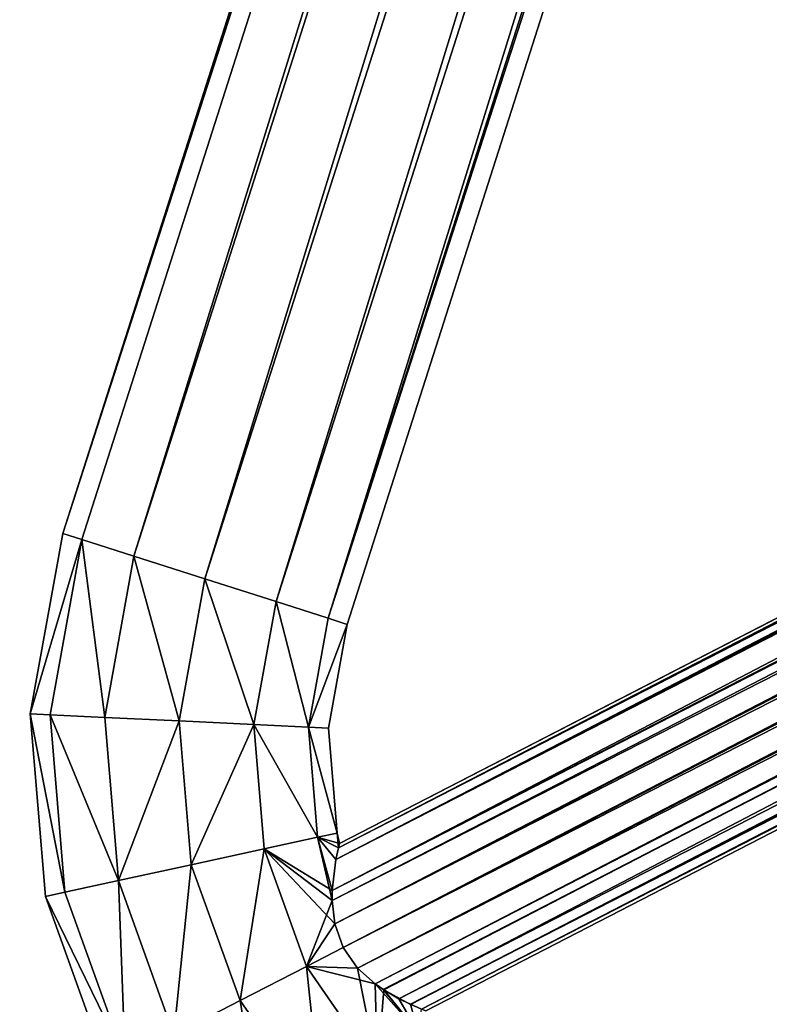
# Model space of a CAD drawing. Header units: millimetres. Extents: x -336 to 335, y 1 to 253.
# Tile 62 of 155: x -92 to -78, y 82 to 100. Entities that reach past the tile are written whole.
import ezdxf

# ---------------------------------------------------------------- set-up
doc = ezdxf.new("R2010")
doc.units = ezdxf.units.MM
doc.header["$LTSCALE"] = 25.4
doc.layers.get('0').update_dxf_attribs({"true_color": 0xff5454})

# ---------------------------------------------------------------- blocks, each defined once
blk = doc.blocks.new('COBA-ANTIQUE-III-9043.STL')
at = {"color": 29, "true_color": 0x40301e}
mesh = blk.add_polyface(dxfattribs=at)
corners = [(-65.316, 252.697, 167.061), (-126.244, 62.203, 161.661), (-126.244, 62.203, 167.061), (-65.316, 252.697, 161.661)]
mesh.append_faces([[corners[k] for k in face] for face in [(0, 1, 2), (1, 0, 3)]], dxfattribs={"vtx0": -1, "color": 29})
at = {"color": 39, "true_color": 0x42361f}
mesh = blk.add_polyface(dxfattribs=at)
corners = [(-65.316, 252.697, 161.661), (64.25, 1.275, 161.661), (-126.244, 62.203, 161.661), (125.177, 191.769, 161.661)]
mesh.append_faces([[corners[k] for k in face] for face in [(0, 1, 2), (1, 0, 3)]], dxfattribs={"vtx0": -1, "color": 39})
mesh = blk.add_polyface(dxfattribs=at)
corners = [(64.25, 1.275, 167.061), (-65.316, 252.697, 167.061), (-126.244, 62.203, 167.061), (125.177, 191.769, 167.061)]
mesh.append_faces([[corners[k] for k in face] for face in [(0, 1, 2), (1, 0, 3)]], dxfattribs={"vtx0": -1, "color": 39})
mesh = blk.add_polyface(dxfattribs=at)
corners = [(-276.053, 252.314, 161.661), (-145.013, 1.658, 161.661), (-335.861, 61.466, 161.661), (-85.205, 192.506, 161.661)]
mesh.append_faces([[corners[k] for k in face] for face in [(0, 1, 2), (1, 0, 3)]], dxfattribs={"vtx0": -1, "color": 39})
mesh = blk.add_polyface(dxfattribs=at)
corners = [(-145.013, 1.658, 167.061), (-276.053, 252.314, 167.061), (-335.861, 61.466, 167.061), (-85.205, 192.506, 167.061)]
mesh.append_faces([[corners[k] for k in face] for face in [(0, 1, 2), (1, 0, 3)]], dxfattribs={"vtx0": -1, "color": 39})
at = {"color": 250, "true_color": 0x262626}
mesh = blk.add_polyface(dxfattribs=at)
corners = [(-91.199, 90.365, 151.661), (-52.774, 209.314, 150.311), (-90.854, 90.255, 150.311), (-53.119, 209.424, 151.661)]
mesh.append_faces([[corners[k] for k in face] for face in [(0, 1, 2), (1, 0, 3)]], dxfattribs={"vtx0": -1, "color": 250})
mesh = blk.add_polyface(dxfattribs=at)
corners = [(-52.774, 209.314, 153.011), (-91.199, 90.365, 151.661), (-90.854, 90.255, 153.011), (-53.119, 209.424, 151.661)]
mesh.append_faces([[corners[k] for k in face] for face in [(0, 1, 2), (1, 0, 3)]], dxfattribs={"vtx0": -1, "color": 250})
mesh = blk.add_polyface(dxfattribs=at)
corners = [(-52.774, 209.314, 150.311), (-89.913, 89.954, 149.323), (-90.854, 90.255, 150.311), (-51.833, 209.013, 149.323)]
mesh.append_faces([[corners[k] for k in face] for face in [(0, 1, 2), (1, 0, 3)]], dxfattribs={"vtx0": -1, "color": 250})
mesh = blk.add_polyface(dxfattribs=at)
corners = [(-89.913, 89.954, 153.999), (-52.774, 209.314, 153.011), (-90.854, 90.255, 153.011), (-51.833, 209.013, 153.999)]
mesh.append_faces([[corners[k] for k in face] for face in [(0, 1, 2), (1, 0, 3)]], dxfattribs={"vtx0": -1, "color": 250})
mesh = blk.add_polyface(dxfattribs=at)
corners = [(-51.833, 209.013, 149.323), (-88.627, 89.543, 148.961), (-89.913, 89.954, 149.323), (-50.547, 208.601, 148.961)]
mesh.append_faces([[corners[k] for k in face] for face in [(0, 1, 2), (1, 0, 3)]], dxfattribs={"vtx0": -1, "color": 250})
mesh = blk.add_polyface(dxfattribs=at)
corners = [(-88.627, 89.543, 154.361), (-51.833, 209.013, 153.999), (-89.913, 89.954, 153.999), (-50.547, 208.601, 154.361)]
mesh.append_faces([[corners[k] for k in face] for face in [(0, 1, 2), (1, 0, 3)]], dxfattribs={"vtx0": -1, "color": 250})
mesh = blk.add_polyface(dxfattribs=at)
corners = [(-50.547, 208.601, 148.961), (-87.341, 89.132, 149.323), (-88.627, 89.543, 148.961), (-49.261, 208.19, 149.323)]
mesh.append_faces([[corners[k] for k in face] for face in [(0, 1, 2), (1, 0, 3)]], dxfattribs={"vtx0": -1, "color": 250})
mesh = blk.add_polyface(dxfattribs=at)
corners = [(-87.341, 89.132, 153.999), (-50.547, 208.601, 154.361), (-88.627, 89.543, 154.361), (-49.261, 208.19, 153.999)]
mesh.append_faces([[corners[k] for k in face] for face in [(0, 1, 2), (1, 0, 3)]], dxfattribs={"vtx0": -1, "color": 250})
mesh = blk.add_polyface(dxfattribs=at)
corners = [(-49.261, 208.19, 149.323), (-86.4, 88.831, 150.311), (-87.341, 89.132, 149.323), (-48.32, 207.889, 150.311)]
mesh.append_faces([[corners[k] for k in face] for face in [(0, 1, 2), (1, 0, 3)]], dxfattribs={"vtx0": -1, "color": 250})
mesh = blk.add_polyface(dxfattribs=at)
corners = [(-86.4, 88.831, 153.011), (-49.261, 208.19, 153.999), (-87.341, 89.132, 153.999), (-48.32, 207.889, 153.011)]
mesh.append_faces([[corners[k] for k in face] for face in [(0, 1, 2), (1, 0, 3)]], dxfattribs={"vtx0": -1, "color": 250})
mesh = blk.add_polyface(dxfattribs=at)
corners = [(-86.4, 88.831, 150.311), (-47.976, 207.779, 151.661), (-86.055, 88.72, 151.661), (-48.32, 207.889, 150.311)]
mesh.append_faces([[corners[k] for k in face] for face in [(0, 1, 2), (1, 0, 3)]], dxfattribs={"vtx0": -1, "color": 250})
mesh = blk.add_polyface(dxfattribs=at)
corners = [(-47.976, 207.779, 151.661), (-86.4, 88.831, 153.011), (-86.055, 88.72, 151.661), (-48.32, 207.889, 153.011)]
mesh.append_faces([[corners[k] for k in face] for face in [(0, 1, 2), (1, 0, 3)]], dxfattribs={"vtx0": -1, "color": 250})
at = {"color": 29, "true_color": 0x40301e}
mesh = blk.add_polyface(dxfattribs=at)
corners = [(-85.205, 192.506, 161.661), (-145.013, 1.658, 167.061), (-145.013, 1.658, 161.661), (-85.205, 192.506, 167.061)]
mesh.append_faces([[corners[k] for k in face] for face in [(0, 1, 2), (1, 0, 3)]], dxfattribs={"vtx0": -1, "color": 29})
at = {"color": 250, "true_color": 0x262626}
mesh = blk.add_polyface(dxfattribs=at)
corners = [(83.643, 172.209, 151.211), (83.842, 172.124, 150.811), (-86.257, 84.466, 150.811)]
mesh.append_faces([[corners[k] for k in face] for face in [(0, 1, 2)]], dxfattribs={"color": 250})
mesh = blk.add_polyface(dxfattribs=at)
corners = [(4.265, 131.371, 151.661), (83.643, 172.209, 151.211), (-86.257, 84.466, 150.811)]
mesh.append_faces([[corners[k] for k in face] for face in [(0, 1, 2)]], dxfattribs={"color": 250})
mesh = blk.add_polyface(dxfattribs=at)
corners = [(-86.257, 84.466, 150.811), (84.336, 171.855, 150.291), (-86.325, 83.907, 150.291), (83.842, 172.124, 150.811)]
mesh.append_faces([[corners[k] for k in face] for face in [(0, 1, 2), (1, 0, 3)]], dxfattribs={"vtx0": -1, "color": 250})
mesh = blk.add_polyface(dxfattribs=at)
corners = [(-86.325, 83.907, 150.291), (84.482, 171.754, 150.189), (-86.327, 83.729, 150.189), (84.336, 171.855, 150.291)]
mesh.append_faces([[corners[k] for k in face] for face in [(0, 1, 2), (1, 0, 3)]], dxfattribs={"vtx0": -1, "color": 250})
mesh = blk.add_polyface(dxfattribs=at)
corners = [(84.482, 171.754, 150.189), (-86.279, 83.304, 150.022), (-86.327, 83.729, 150.189), (84.8, 171.468, 150.022)]
mesh.append_faces([[corners[k] for k in face] for face in [(0, 1, 2), (1, 0, 3)]], dxfattribs={"vtx0": -1, "color": 250})
mesh = blk.add_polyface(dxfattribs=at)
corners = [(84.8, 171.468, 150.022), (-86.127, 82.877, 149.961), (-86.279, 83.304, 150.022), (85.06, 171.095, 149.961)]
mesh.append_faces([[corners[k] for k in face] for face in [(0, 1, 2), (1, 0, 3)]], dxfattribs={"vtx0": -1, "color": 250})
mesh = blk.add_polyface(dxfattribs=at)
corners = [(85.06, 171.095, 149.961), (-85.866, 82.504, 150.022), (-86.127, 82.877, 149.961), (85.213, 170.667, 150.022)]
mesh.append_faces([[corners[k] for k in face] for face in [(0, 1, 2), (1, 0, 3)]], dxfattribs={"vtx0": -1, "color": 250})
mesh = blk.add_polyface(dxfattribs=at)
corners = [(85.213, 170.667, 150.022), (-85.548, 82.218, 150.189), (-85.866, 82.504, 150.022), (85.261, 170.243, 150.189)]
mesh.append_faces([[corners[k] for k in face] for face in [(0, 1, 2), (1, 0, 3)]], dxfattribs={"vtx0": -1, "color": 250})
mesh = blk.add_polyface(dxfattribs=at)
corners = [(85.261, 170.243, 150.189), (-85.403, 82.117, 150.291), (-85.548, 82.218, 150.189), (85.259, 170.065, 150.291)]
mesh.append_faces([[corners[k] for k in face] for face in [(0, 1, 2), (1, 0, 3)]], dxfattribs={"vtx0": -1, "color": 250})
mesh = blk.add_polyface(dxfattribs=at)
corners = [(85.259, 170.065, 150.291), (-84.908, 81.848, 150.811), (-85.403, 82.117, 150.291), (85.191, 169.506, 150.811)]
mesh.append_faces([[corners[k] for k in face] for face in [(0, 1, 2), (1, 0, 3)]], dxfattribs={"vtx0": -1, "color": 250})
mesh = blk.add_polyface(dxfattribs=at)
corners = [(-84.709, 81.763, 151.212), (-84.908, 81.848, 150.811), (85.191, 169.506, 150.811)]
mesh.append_faces([[corners[k] for k in face] for face in [(0, 1, 2)]], dxfattribs={"color": 250})
mesh = blk.add_polyface(dxfattribs=at)
corners = [(-5.331, 122.601, 151.661), (-84.709, 81.763, 151.212), (85.191, 169.506, 150.811)]
mesh.append_faces([[corners[k] for k in face] for face in [(0, 1, 2)]], dxfattribs={"color": 250})
mesh = blk.add_polyface(dxfattribs=at)
corners = [(4.265, 131.371, 151.661), (-86.257, 84.466, 150.811), (-6.889, 125.623, 151.661)]
mesh.append_faces([[corners[k] for k in face] for face in [(0, 1, 2)]], dxfattribs={"color": 250})
mesh = blk.add_polyface(dxfattribs=at)
corners = [(-6.889, 125.623, 151.661), (-86.257, 84.466, 150.811), (-86.211, 84.678, 151.213)]
mesh.append_faces([[corners[k] for k in face] for face in [(0, 1, 2)]], dxfattribs={"color": 250})
mesh = blk.add_polyface(dxfattribs=at)
corners = [(-6.889, 125.623, 151.661), (-86.211, 84.678, 151.213), (-86.192, 84.756, 151.661)]
mesh.append_faces([[corners[k] for k in face] for face in [(0, 1, 2)]], dxfattribs={"color": 250})
mesh = blk.add_polyface(dxfattribs=at)
corners = [(-86.211, 84.678, 152.11), (-6.885, 125.605, 151.906), (-86.192, 84.756, 151.661)]
mesh.append_faces([[corners[k] for k in face] for face in [(0, 1, 2)]], dxfattribs={"color": 250})
mesh = blk.add_polyface(dxfattribs=at)
corners = [(-6.835, 125.395, 152.511), (-6.885, 125.605, 151.906), (-86.211, 84.678, 152.11)]
mesh.append_faces([[corners[k] for k in face] for face in [(0, 1, 2)]], dxfattribs={"color": 250})
mesh = blk.add_polyface(dxfattribs=at)
corners = [(-6.885, 125.605, 151.906), (-6.889, 125.623, 151.661), (-86.192, 84.756, 151.661)]
mesh.append_faces([[corners[k] for k in face] for face in [(0, 1, 2)]], dxfattribs={"color": 250})
mesh = blk.add_polyface(dxfattribs=at)
corners = [(-6.651, 124.79, 153.133), (-6.835, 125.395, 152.511), (-86.325, 83.907, 153.031)]
mesh.append_faces([[corners[k] for k in face] for face in [(0, 1, 2)]], dxfattribs={"color": 250})
mesh = blk.add_polyface(dxfattribs=at)
corners = [(-6.835, 125.395, 152.511), (-86.257, 84.466, 152.511), (-86.325, 83.907, 153.031)]
mesh.append_faces([[corners[k] for k in face] for face in [(0, 1, 2)]], dxfattribs={"color": 250})
mesh = blk.add_polyface(dxfattribs=at)
corners = [(-6.835, 125.395, 152.511), (-86.211, 84.678, 152.11), (-86.257, 84.466, 152.511)]
mesh.append_faces([[corners[k] for k in face] for face in [(0, 1, 2)]], dxfattribs={"color": 250})
mesh = blk.add_polyface(dxfattribs=at)
corners = [(-6.5, 124.407, 153.303), (-6.651, 124.79, 153.133), (-86.327, 83.729, 153.133)]
mesh.append_faces([[corners[k] for k in face] for face in [(0, 1, 2)]], dxfattribs={"color": 250})
mesh = blk.add_polyface(dxfattribs=at)
corners = [(-6.651, 124.79, 153.133), (-86.325, 83.907, 153.031), (-86.327, 83.729, 153.133)]
mesh.append_faces([[corners[k] for k in face] for face in [(0, 1, 2)]], dxfattribs={"color": 250})
mesh = blk.add_polyface(dxfattribs=at)
corners = [(-6.5, 124.407, 153.303), (-86.327, 83.729, 153.133), (-86.279, 83.305, 153.3)]
mesh.append_faces([[corners[k] for k in face] for face in [(0, 1, 2)]], dxfattribs={"color": 250})
mesh = blk.add_polyface(dxfattribs=at)
corners = [(-6.311, 124.008, 153.361), (-6.5, 124.407, 153.303), (-86.279, 83.305, 153.3)]
mesh.append_faces([[corners[k] for k in face] for face in [(0, 1, 2)]], dxfattribs={"color": 250})
mesh = blk.add_polyface(dxfattribs=at)
corners = [(-6.311, 124.008, 153.361), (-86.279, 83.305, 153.3), (-86.127, 82.877, 153.361)]
mesh.append_faces([[corners[k] for k in face] for face in [(0, 1, 2)]], dxfattribs={"color": 250})
mesh = blk.add_polyface(dxfattribs=at)
corners = [(-6.096, 123.624, 153.303), (-6.311, 124.008, 153.361), (-86.127, 82.877, 153.361)]
mesh.append_faces([[corners[k] for k in face] for face in [(0, 1, 2)]], dxfattribs={"color": 250})
mesh = blk.add_polyface(dxfattribs=at)
corners = [(-6.096, 123.624, 153.303), (-86.127, 82.877, 153.361), (-85.866, 82.504, 153.3)]
mesh.append_faces([[corners[k] for k in face] for face in [(0, 1, 2)]], dxfattribs={"color": 250})
mesh = blk.add_polyface(dxfattribs=at)
corners = [(-5.872, 123.278, 153.133), (-6.096, 123.624, 153.303), (-85.866, 82.504, 153.3)]
mesh.append_faces([[corners[k] for k in face] for face in [(0, 1, 2)]], dxfattribs={"color": 250})
mesh = blk.add_polyface(dxfattribs=at)
corners = [(-5.872, 123.278, 153.133), (-85.866, 82.504, 153.3), (-85.548, 82.218, 153.133)]
mesh.append_faces([[corners[k] for k in face] for face in [(0, 1, 2)]], dxfattribs={"color": 250})
mesh = blk.add_polyface(dxfattribs=at)
corners = [(-5.872, 123.278, 153.133), (-85.548, 82.218, 153.133), (-85.393, 82.11, 153.023)]
mesh.append_faces([[corners[k] for k in face] for face in [(0, 1, 2)]], dxfattribs={"color": 250})
mesh = blk.add_polyface(dxfattribs=at)
corners = [(-5.872, 123.278, 153.133), (-85.393, 82.11, 153.023), (-85.118, 81.951, 152.774)]
mesh.append_faces([[corners[k] for k in face] for face in [(0, 1, 2)]], dxfattribs={"color": 250})
mesh = blk.add_polyface(dxfattribs=at)
corners = [(-5.486, 122.777, 152.511), (-5.872, 123.278, 153.133), (-85.118, 81.951, 152.774)]
mesh.append_faces([[corners[k] for k in face] for face in [(0, 1, 2)]], dxfattribs={"color": 250})
mesh = blk.add_polyface(dxfattribs=at)
corners = [(-85.118, 81.951, 152.774), (-84.912, 81.85, 152.517), (-5.486, 122.777, 152.511)]
mesh.append_faces([[corners[k] for k in face] for face in [(0, 1, 2)]], dxfattribs={"color": 250})
mesh = blk.add_polyface(dxfattribs=at)
corners = [(-84.912, 81.85, 152.517), (-5.343, 122.614, 151.906), (-5.486, 122.777, 152.511)]
mesh.append_faces([[corners[k] for k in face] for face in [(0, 1, 2)]], dxfattribs={"color": 250})
mesh = blk.add_polyface(dxfattribs=at)
corners = [(-84.912, 81.85, 152.517), (-84.708, 81.763, 152.109), (-5.343, 122.614, 151.906)]
mesh.append_faces([[corners[k] for k in face] for face in [(0, 1, 2)]], dxfattribs={"color": 250})
mesh = blk.add_polyface(dxfattribs=at)
corners = [(-84.634, 81.733, 151.661), (-84.709, 81.763, 151.212), (-5.331, 122.601, 151.661)]
mesh.append_faces([[corners[k] for k in face] for face in [(0, 1, 2)]], dxfattribs={"color": 250})
mesh = blk.add_polyface(dxfattribs=at)
corners = [(-84.708, 81.763, 152.109), (-5.331, 122.601, 151.661), (-5.343, 122.614, 151.906)]
mesh.append_faces([[corners[k] for k in face] for face in [(0, 1, 2)]], dxfattribs={"color": 250})
mesh = blk.add_polyface(dxfattribs=at)
corners = [(-84.708, 81.763, 152.109), (-84.634, 81.733, 151.661), (-5.331, 122.601, 151.661)]
mesh.append_faces([[corners[k] for k in face] for face in [(0, 1, 2)]], dxfattribs={"color": 250})
mesh = blk.add_polyface(dxfattribs=at)
corners = [(-91.788, 87.103, 151.661), (-90.854, 90.255, 150.311), (-91.426, 87.086, 150.311), (-91.199, 90.365, 151.661)]
mesh.append_faces([[corners[k] for k in face] for face in [(0, 1, 2), (1, 0, 3)]], dxfattribs={"vtx0": -1, "color": 250})
mesh = blk.add_polyface(dxfattribs=at)
corners = [(-90.854, 90.255, 153.011), (-91.788, 87.103, 151.661), (-91.426, 87.086, 153.011), (-91.199, 90.365, 151.661)]
mesh.append_faces([[corners[k] for k in face] for face in [(0, 1, 2), (1, 0, 3)]], dxfattribs={"vtx0": -1, "color": 250})
mesh = blk.add_polyface(dxfattribs=at)
corners = [(-90.854, 90.255, 150.311), (-90.439, 87.038, 149.323), (-91.426, 87.086, 150.311), (-89.913, 89.954, 149.323)]
mesh.append_faces([[corners[k] for k in face] for face in [(0, 1, 2), (1, 0, 3)]], dxfattribs={"vtx0": -1, "color": 250})
mesh = blk.add_polyface(dxfattribs=at)
corners = [(-90.439, 87.038, 153.999), (-90.854, 90.255, 153.011), (-91.426, 87.086, 153.011), (-89.913, 89.954, 153.999)]
mesh.append_faces([[corners[k] for k in face] for face in [(0, 1, 2), (1, 0, 3)]], dxfattribs={"vtx0": -1, "color": 250})
mesh = blk.add_polyface(dxfattribs=at)
corners = [(-89.913, 89.954, 149.323), (-89.091, 86.974, 148.961), (-90.439, 87.038, 149.323), (-88.627, 89.543, 148.961)]
mesh.append_faces([[corners[k] for k in face] for face in [(0, 1, 2), (1, 0, 3)]], dxfattribs={"vtx0": -1, "color": 250})
mesh = blk.add_polyface(dxfattribs=at)
corners = [(-89.091, 86.974, 154.361), (-89.913, 89.954, 153.999), (-90.439, 87.038, 153.999), (-88.627, 89.543, 154.361)]
mesh.append_faces([[corners[k] for k in face] for face in [(0, 1, 2), (1, 0, 3)]], dxfattribs={"vtx0": -1, "color": 250})
mesh = blk.add_polyface(dxfattribs=at)
corners = [(-88.627, 89.543, 148.961), (-87.742, 86.909, 149.323), (-89.091, 86.974, 148.961), (-87.341, 89.132, 149.323)]
mesh.append_faces([[corners[k] for k in face] for face in [(0, 1, 2), (1, 0, 3)]], dxfattribs={"vtx0": -1, "color": 250})
mesh = blk.add_polyface(dxfattribs=at)
corners = [(-87.742, 86.909, 153.999), (-88.627, 89.543, 154.361), (-89.091, 86.974, 154.361), (-87.341, 89.132, 153.999)]
mesh.append_faces([[corners[k] for k in face] for face in [(0, 1, 2), (1, 0, 3)]], dxfattribs={"vtx0": -1, "color": 250})
mesh = blk.add_polyface(dxfattribs=at)
corners = [(-87.341, 89.132, 149.323), (-86.755, 86.862, 150.311), (-87.742, 86.909, 149.323), (-86.4, 88.831, 150.311)]
mesh.append_faces([[corners[k] for k in face] for face in [(0, 1, 2), (1, 0, 3)]], dxfattribs={"vtx0": -1, "color": 250})
mesh = blk.add_polyface(dxfattribs=at)
corners = [(-86.755, 86.862, 153.011), (-87.341, 89.132, 153.999), (-87.742, 86.909, 153.999), (-86.4, 88.831, 153.011)]
mesh.append_faces([[corners[k] for k in face] for face in [(0, 1, 2), (1, 0, 3)]], dxfattribs={"vtx0": -1, "color": 250})
mesh = blk.add_polyface(dxfattribs=at)
corners = [(-86.755, 86.862, 150.311), (-86.055, 88.72, 151.661), (-86.394, 86.845, 151.661), (-86.4, 88.831, 150.311)]
mesh.append_faces([[corners[k] for k in face] for face in [(0, 1, 2), (1, 0, 3)]], dxfattribs={"vtx0": -1, "color": 250})
mesh = blk.add_polyface(dxfattribs=at)
corners = [(-86.055, 88.72, 151.661), (-86.755, 86.862, 153.011), (-86.394, 86.845, 151.661), (-86.4, 88.831, 153.011)]
mesh.append_faces([[corners[k] for k in face] for face in [(0, 1, 2), (1, 0, 3)]], dxfattribs={"vtx0": -1, "color": 250})
mesh = blk.add_polyface(dxfattribs=at)
corners = [(-91.788, 87.103, 151.661), (-91.159, 83.876, 150.311), (-91.512, 83.799, 151.661), (-91.426, 87.086, 150.311)]
mesh.append_faces([[corners[k] for k in face] for face in [(0, 1, 2), (1, 0, 3)]], dxfattribs={"vtx0": -1, "color": 250})
mesh = blk.add_polyface(dxfattribs=at)
corners = [(-91.159, 83.876, 153.011), (-91.788, 87.103, 151.661), (-91.512, 83.799, 151.661), (-91.426, 87.086, 153.011)]
mesh.append_faces([[corners[k] for k in face] for face in [(0, 1, 2), (1, 0, 3)]], dxfattribs={"vtx0": -1, "color": 250})
mesh = blk.add_polyface(dxfattribs=at)
corners = [(-91.426, 87.086, 150.311), (-90.193, 84.086, 149.323), (-91.159, 83.876, 150.311), (-90.439, 87.038, 149.323)]
mesh.append_faces([[corners[k] for k in face] for face in [(0, 1, 2), (1, 0, 3)]], dxfattribs={"vtx0": -1, "color": 250})
mesh = blk.add_polyface(dxfattribs=at)
corners = [(-90.193, 84.086, 153.999), (-91.426, 87.086, 153.011), (-91.159, 83.876, 153.011), (-90.439, 87.038, 153.999)]
mesh.append_faces([[corners[k] for k in face] for face in [(0, 1, 2), (1, 0, 3)]], dxfattribs={"vtx0": -1, "color": 250})
mesh = blk.add_polyface(dxfattribs=at)
corners = [(-89.091, 86.974, 148.961), (-90.193, 84.086, 149.323), (-90.439, 87.038, 149.323), (-88.874, 84.372, 148.961)]
mesh.append_faces([[corners[k] for k in face] for face in [(0, 1, 2), (1, 0, 3)]], dxfattribs={"vtx0": -1, "color": 250})
mesh = blk.add_polyface(dxfattribs=at)
corners = [(-90.193, 84.086, 153.999), (-89.091, 86.974, 154.361), (-90.439, 87.038, 153.999), (-88.874, 84.372, 154.361)]
mesh.append_faces([[corners[k] for k in face] for face in [(0, 1, 2), (1, 0, 3)]], dxfattribs={"vtx0": -1, "color": 250})
mesh = blk.add_polyface(dxfattribs=at)
corners = [(-87.742, 86.909, 149.323), (-88.874, 84.372, 148.961), (-89.091, 86.974, 148.961), (-87.555, 84.659, 149.323)]
mesh.append_faces([[corners[k] for k in face] for face in [(0, 1, 2), (1, 0, 3)]], dxfattribs={"vtx0": -1, "color": 250})
mesh = blk.add_polyface(dxfattribs=at)
corners = [(-88.874, 84.372, 154.361), (-87.742, 86.909, 153.999), (-89.091, 86.974, 154.361), (-87.555, 84.659, 153.999)]
mesh.append_faces([[corners[k] for k in face] for face in [(0, 1, 2), (1, 0, 3)]], dxfattribs={"vtx0": -1, "color": 250})
mesh = blk.add_polyface(dxfattribs=at)
corners = [(-87.742, 86.909, 149.323), (-86.589, 84.869, 150.311), (-87.555, 84.659, 149.323), (-86.755, 86.862, 150.311)]
mesh.append_faces([[corners[k] for k in face] for face in [(0, 1, 2), (1, 0, 3)]], dxfattribs={"vtx0": -1, "color": 250})
mesh = blk.add_polyface(dxfattribs=at)
corners = [(-86.589, 84.869, 153.011), (-87.742, 86.909, 153.999), (-87.555, 84.659, 153.999), (-86.755, 86.862, 153.011)]
mesh.append_faces([[corners[k] for k in face] for face in [(0, 1, 2), (1, 0, 3)]], dxfattribs={"vtx0": -1, "color": 250})
mesh = blk.add_polyface(dxfattribs=at)
corners = [(-86.755, 86.862, 150.311), (-86.236, 84.946, 151.661), (-86.589, 84.869, 150.311), (-86.394, 86.845, 151.661)]
mesh.append_faces([[corners[k] for k in face] for face in [(0, 1, 2), (1, 0, 3)]], dxfattribs={"vtx0": -1, "color": 250})
mesh = blk.add_polyface(dxfattribs=at)
corners = [(-86.236, 84.946, 151.661), (-86.755, 86.862, 153.011), (-86.589, 84.869, 153.011), (-86.394, 86.845, 151.661)]
mesh.append_faces([[corners[k] for k in face] for face in [(0, 1, 2), (1, 0, 3)]], dxfattribs={"vtx0": -1, "color": 250})
mesh = blk.add_polyface(dxfattribs=at)
corners = [(-86.236, 84.946, 151.661), (-86.589, 84.869, 153.011), (-86.211, 84.678, 152.11)]
mesh.append_faces([[corners[k] for k in face] for face in [(0, 1, 2)]], dxfattribs={"color": 250})
mesh = blk.add_polyface(dxfattribs=at)
corners = [(-86.236, 84.946, 151.661), (-86.192, 84.756, 151.661), (-86.589, 84.869, 150.311)]
mesh.append_faces([[corners[k] for k in face] for face in [(0, 1, 2)]], dxfattribs={"color": 250})
mesh = blk.add_polyface(dxfattribs=at)
corners = [(-86.236, 84.946, 151.661), (-86.211, 84.678, 152.11), (-86.192, 84.756, 151.661)]
mesh.append_faces([[corners[k] for k in face] for face in [(0, 1, 2)]], dxfattribs={"color": 250})
mesh = blk.add_polyface(dxfattribs=at)
corners = [(-86.325, 83.907, 150.291), (-87.555, 84.659, 149.323), (-86.589, 84.869, 150.311)]
mesh.append_faces([[corners[k] for k in face] for face in [(0, 1, 2)]], dxfattribs={"color": 250})
mesh = blk.add_polyface(dxfattribs=at)
corners = [(-86.327, 83.729, 153.133), (-86.589, 84.869, 153.011), (-87.555, 84.659, 153.999)]
mesh.append_faces([[corners[k] for k in face] for face in [(0, 1, 2)]], dxfattribs={"color": 250})
mesh = blk.add_polyface(dxfattribs=at)
corners = [(-86.589, 84.869, 150.311), (-86.257, 84.466, 150.811), (-86.325, 83.907, 150.291)]
mesh.append_faces([[corners[k] for k in face] for face in [(0, 1, 2)]], dxfattribs={"color": 250})
mesh = blk.add_polyface(dxfattribs=at)
corners = [(-86.589, 84.869, 153.011), (-86.325, 83.907, 153.031), (-86.257, 84.466, 152.511)]
mesh.append_faces([[corners[k] for k in face] for face in [(0, 1, 2)]], dxfattribs={"color": 250})
mesh = blk.add_polyface(dxfattribs=at)
corners = [(-86.589, 84.869, 153.011), (-86.257, 84.466, 152.511), (-86.211, 84.678, 152.11)]
mesh.append_faces([[corners[k] for k in face] for face in [(0, 1, 2)]], dxfattribs={"color": 250})
mesh = blk.add_polyface(dxfattribs=at)
corners = [(-86.589, 84.869, 150.311), (-86.192, 84.756, 151.661), (-86.211, 84.678, 151.213)]
mesh.append_faces([[corners[k] for k in face] for face in [(0, 1, 2)]], dxfattribs={"color": 250})
mesh = blk.add_polyface(dxfattribs=at)
corners = [(-86.589, 84.869, 150.311), (-86.211, 84.678, 151.213), (-86.257, 84.466, 150.811)]
mesh.append_faces([[corners[k] for k in face] for face in [(0, 1, 2)]], dxfattribs={"color": 250})
mesh = blk.add_polyface(dxfattribs=at)
corners = [(-86.589, 84.869, 153.011), (-86.327, 83.729, 153.133), (-86.325, 83.907, 153.031)]
mesh.append_faces([[corners[k] for k in face] for face in [(0, 1, 2)]], dxfattribs={"color": 250})
mesh = blk.add_polyface(dxfattribs=at)
corners = [(-87.555, 84.659, 149.323), (-87.991, 81.916, 148.961), (-88.874, 84.372, 148.961), (-86.791, 82.534, 149.323)]
mesh.append_faces([[corners[k] for k in face] for face in [(0, 1, 2), (1, 0, 3)]], dxfattribs={"vtx0": -1, "color": 250})
mesh = blk.add_polyface(dxfattribs=at)
corners = [(-87.991, 81.916, 154.361), (-87.555, 84.659, 153.999), (-88.874, 84.372, 154.361), (-86.791, 82.534, 153.999)]
mesh.append_faces([[corners[k] for k in face] for face in [(0, 1, 2), (1, 0, 3)]], dxfattribs={"vtx0": -1, "color": 250})
mesh = blk.add_polyface(dxfattribs=at)
corners = [(-87.555, 84.659, 153.999), (-86.279, 83.305, 153.3), (-86.327, 83.729, 153.133)]
mesh.append_faces([[corners[k] for k in face] for face in [(0, 1, 2)]], dxfattribs={"color": 250})
mesh = blk.add_polyface(dxfattribs=at)
corners = [(-87.555, 84.659, 149.323), (-86.325, 83.907, 150.291), (-86.327, 83.729, 150.189)]
mesh.append_faces([[corners[k] for k in face] for face in [(0, 1, 2)]], dxfattribs={"color": 250})
mesh = blk.add_polyface(dxfattribs=at)
corners = [(-86.327, 83.729, 150.189), (-86.791, 82.534, 149.323), (-87.555, 84.659, 149.323)]
mesh.append_faces([[corners[k] for k in face] for face in [(0, 1, 2)]], dxfattribs={"color": 250})
mesh = blk.add_polyface(dxfattribs=at)
corners = [(-86.279, 83.305, 153.3), (-87.555, 84.659, 153.999), (-86.791, 82.534, 153.999)]
mesh.append_faces([[corners[k] for k in face] for face in [(0, 1, 2)]], dxfattribs={"color": 250})
mesh = blk.add_polyface(dxfattribs=at)
corners = [(-88.874, 84.372, 148.961), (-89.191, 81.297, 149.323), (-90.193, 84.086, 149.323), (-87.991, 81.916, 148.961)]
mesh.append_faces([[corners[k] for k in face] for face in [(0, 1, 2), (1, 0, 3)]], dxfattribs={"vtx0": -1, "color": 250})
mesh = blk.add_polyface(dxfattribs=at)
corners = [(-89.191, 81.297, 153.999), (-88.874, 84.372, 154.361), (-90.193, 84.086, 153.999), (-87.991, 81.916, 154.361)]
mesh.append_faces([[corners[k] for k in face] for face in [(0, 1, 2), (1, 0, 3)]], dxfattribs={"vtx0": -1, "color": 250})
mesh = blk.add_polyface(dxfattribs=at)
corners = [(-90.193, 84.086, 149.323), (-90.07, 80.845, 150.311), (-91.159, 83.876, 150.311), (-89.191, 81.297, 149.323)]
mesh.append_faces([[corners[k] for k in face] for face in [(0, 1, 2), (1, 0, 3)]], dxfattribs={"vtx0": -1, "color": 250})
mesh = blk.add_polyface(dxfattribs=at)
corners = [(-90.07, 80.845, 153.011), (-90.193, 84.086, 153.999), (-91.159, 83.876, 153.011), (-89.191, 81.297, 153.999)]
mesh.append_faces([[corners[k] for k in face] for face in [(0, 1, 2), (1, 0, 3)]], dxfattribs={"vtx0": -1, "color": 250})
mesh = blk.add_polyface(dxfattribs=at)
corners = [(-91.512, 83.799, 151.661), (-90.07, 80.845, 150.311), (-90.391, 80.679, 151.661), (-91.159, 83.876, 150.311)]
mesh.append_faces([[corners[k] for k in face] for face in [(0, 1, 2), (1, 0, 3)]], dxfattribs={"vtx0": -1, "color": 250})
mesh = blk.add_polyface(dxfattribs=at)
corners = [(-90.07, 80.845, 153.011), (-91.512, 83.799, 151.661), (-90.391, 80.679, 151.661), (-91.159, 83.876, 153.011)]
mesh.append_faces([[corners[k] for k in face] for face in [(0, 1, 2), (1, 0, 3)]], dxfattribs={"vtx0": -1, "color": 250})
mesh = blk.add_polyface(dxfattribs=at)
corners = [(-86.279, 83.304, 150.022), (-86.791, 82.534, 149.323), (-86.327, 83.729, 150.189)]
mesh.append_faces([[corners[k] for k in face] for face in [(0, 1, 2)]], dxfattribs={"color": 250})
mesh = blk.add_polyface(dxfattribs=at)
corners = [(-86.127, 82.877, 153.361), (-86.279, 83.305, 153.3), (-86.791, 82.534, 153.999)]
mesh.append_faces([[corners[k] for k in face] for face in [(0, 1, 2)]], dxfattribs={"color": 250})
mesh = blk.add_polyface(dxfattribs=at)
corners = [(-86.127, 82.877, 149.961), (-86.791, 82.534, 149.323), (-86.279, 83.304, 150.022)]
mesh.append_faces([[corners[k] for k in face] for face in [(0, 1, 2)]], dxfattribs={"color": 250})
mesh = blk.add_polyface(dxfattribs=at)
corners = [(-85.866, 82.504, 153.3), (-86.127, 82.877, 153.361), (-86.791, 82.534, 153.999)]
mesh.append_faces([[corners[k] for k in face] for face in [(0, 1, 2)]], dxfattribs={"color": 250})
mesh = blk.add_polyface(dxfattribs=at)
corners = [(-85.866, 82.504, 150.022), (-86.791, 82.534, 149.323), (-86.127, 82.877, 149.961)]
mesh.append_faces([[corners[k] for k in face] for face in [(0, 1, 2)]], dxfattribs={"color": 250})
mesh = blk.add_polyface(dxfattribs=at)
corners = [(-86.791, 82.534, 149.323), (-86.503, 79.771, 148.961), (-87.991, 81.916, 148.961), (-85.504, 80.679, 149.323)]
mesh.append_faces([[corners[k] for k in face] for face in [(0, 1, 2), (1, 0, 3)]], dxfattribs={"vtx0": -1, "color": 250})
mesh = blk.add_polyface(dxfattribs=at)
corners = [(-86.503, 79.771, 154.361), (-86.791, 82.534, 153.999), (-87.991, 81.916, 154.361), (-85.504, 80.679, 153.999)]
mesh.append_faces([[corners[k] for k in face] for face in [(0, 1, 2), (1, 0, 3)]], dxfattribs={"vtx0": -1, "color": 250})
mesh = blk.add_polyface(dxfattribs=at)
corners = [(-85.548, 82.218, 153.133), (-85.866, 82.504, 153.3), (-86.791, 82.534, 153.999)]
mesh.append_faces([[corners[k] for k in face] for face in [(0, 1, 2)]], dxfattribs={"color": 250})
mesh = blk.add_polyface(dxfattribs=at)
corners = [(-85.504, 80.679, 149.323), (-86.791, 82.534, 149.323), (-85.866, 82.504, 150.022)]
mesh.append_faces([[corners[k] for k in face] for face in [(0, 1, 2)]], dxfattribs={"color": 250})
mesh = blk.add_polyface(dxfattribs=at)
corners = [(-85.504, 80.679, 153.999), (-85.548, 82.218, 153.133), (-86.791, 82.534, 153.999)]
mesh.append_faces([[corners[k] for k in face] for face in [(0, 1, 2)]], dxfattribs={"color": 250})
mesh = blk.add_polyface(dxfattribs=at)
corners = [(-85.866, 82.504, 150.022), (-85.548, 82.218, 150.189), (-85.504, 80.679, 149.323)]
mesh.append_faces([[corners[k] for k in face] for face in [(0, 1, 2)]], dxfattribs={"color": 250})
mesh = blk.add_polyface(dxfattribs=at)
corners = [(-85.548, 82.218, 150.189), (-85.403, 82.117, 150.291), (-84.772, 81.344, 150.311)]
mesh.append_faces([[corners[k] for k in face] for face in [(0, 1, 2)]], dxfattribs={"color": 250})
mesh = blk.add_polyface(dxfattribs=at)
corners = [(-84.772, 81.344, 150.311), (-85.504, 80.679, 149.323), (-85.548, 82.218, 150.189)]
mesh.append_faces([[corners[k] for k in face] for face in [(0, 1, 2)]], dxfattribs={"color": 250})
mesh = blk.add_polyface(dxfattribs=at)
corners = [(-85.548, 82.218, 153.133), (-85.504, 80.679, 153.999), (-85.393, 82.11, 153.023)]
mesh.append_faces([[corners[k] for k in face] for face in [(0, 1, 2)]], dxfattribs={"color": 250})
mesh = blk.add_polyface(dxfattribs=at)
corners = [(-84.772, 81.344, 153.011), (-85.393, 82.11, 153.023), (-85.504, 80.679, 153.999)]
mesh.append_faces([[corners[k] for k in face] for face in [(0, 1, 2)]], dxfattribs={"color": 250})
mesh = blk.add_polyface(dxfattribs=at)
corners = [(-85.403, 82.117, 150.291), (-84.908, 81.848, 150.811), (-84.772, 81.344, 150.311)]
mesh.append_faces([[corners[k] for k in face] for face in [(0, 1, 2)]], dxfattribs={"color": 250})
mesh = blk.add_polyface(dxfattribs=at)
corners = [(-85.393, 82.11, 153.023), (-84.772, 81.344, 153.011), (-85.118, 81.951, 152.774)]
mesh.append_faces([[corners[k] for k in face] for face in [(0, 1, 2)]], dxfattribs={"color": 250})
mesh = blk.add_polyface(dxfattribs=at)
corners = [(-87.991, 81.916, 148.961), (-87.502, 78.863, 149.323), (-89.191, 81.297, 149.323), (-86.503, 79.771, 148.961)]
mesh.append_faces([[corners[k] for k in face] for face in [(0, 1, 2), (1, 0, 3)]], dxfattribs={"vtx0": -1, "color": 250})
mesh = blk.add_polyface(dxfattribs=at)
corners = [(-87.502, 78.863, 153.999), (-87.991, 81.916, 154.361), (-89.191, 81.297, 153.999), (-86.503, 79.771, 154.361)]
mesh.append_faces([[corners[k] for k in face] for face in [(0, 1, 2), (1, 0, 3)]], dxfattribs={"vtx0": -1, "color": 250})
mesh = blk.add_polyface(dxfattribs=at)
corners = [(-85.118, 81.951, 152.774), (-84.772, 81.344, 153.011), (-84.912, 81.85, 152.517)]
mesh.append_faces([[corners[k] for k in face] for face in [(0, 1, 2)]], dxfattribs={"color": 250})
mesh = blk.add_polyface(dxfattribs=at)
corners = [(-84.912, 81.85, 152.517), (-84.772, 81.344, 153.011), (-84.708, 81.763, 152.109)]
mesh.append_faces([[corners[k] for k in face] for face in [(0, 1, 2)]], dxfattribs={"color": 250})

msp = doc.modelspace()

# ---------------------------------------------------------------- block references
at = {"color": 0}
msp.add_blockref('COBA-ANTIQUE-III-9043.STL', (0, 0), dxfattribs=at)

doc.saveas('drawing.dxf')
